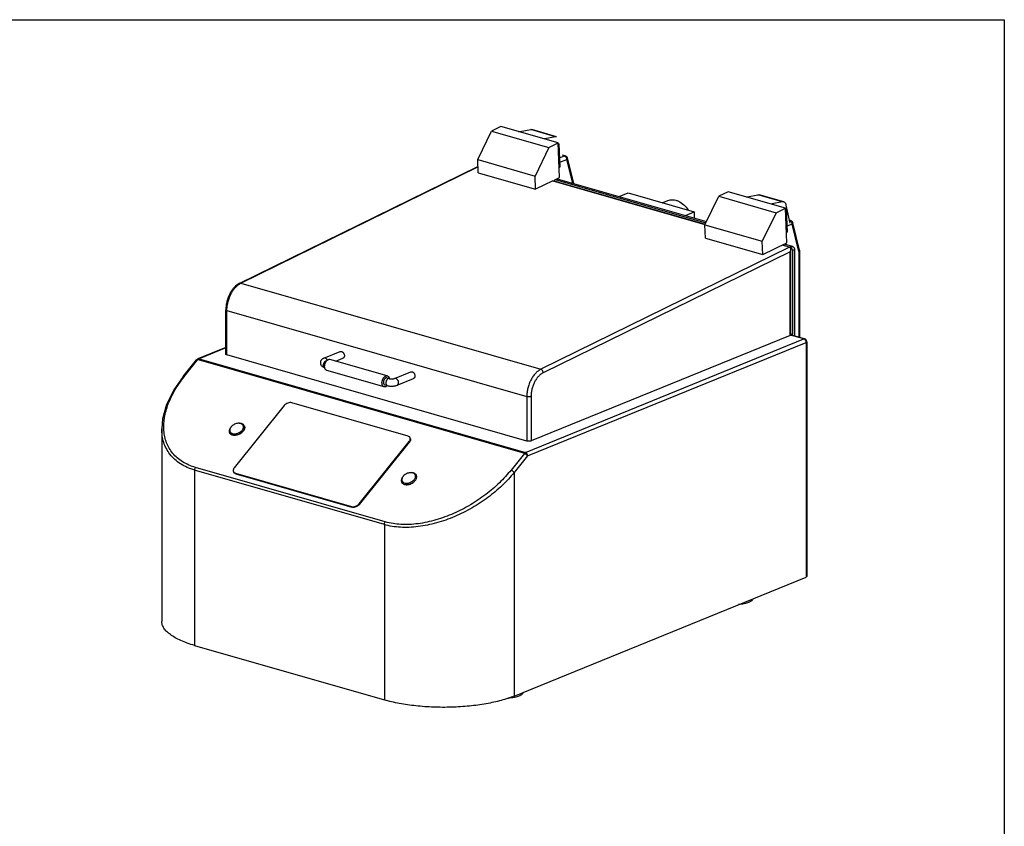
# Model space of a CAD drawing. Header units: inches. Extents: x 0 to 16, y 0 to 10.
# Tile 39 of 39: x 9.9 to 16, y 5 to 10. Entities that reach past the tile are written whole.
import ezdxf

# ---------------------------------------------------------------- set-up
doc = ezdxf.new("R2010")
doc.units = ezdxf.units.IN
doc.header["$LTSCALE"] = 0.935
doc.header["$MEASUREMENT"] = 0
doc.layers.get('0').update_dxf_attribs({"linetype": 'CONTINUOUS'})
doc.layers.add('02___PRT_ALL_AXES', color=7, linetype='CONTINUOUS')

msp = doc.modelspace()

# ---------------------------------------------------------------- linework, layer by layer
at = {"color": 7, "linetype": 'Continuous'}
for p, q in [((0, 10), (16, 10)), ((16, 10), (16, 0)), ((12.7341, 9.1331), (12.8206, 9.31)), ((12.8779, 9.338), (12.8206, 9.31)), ((12.8206, 9.31), (13.1763, 9.2079)), ((13.2336, 9.236), (12.8779, 9.338)), ((12.9979, 9.3065), (13.0627, 9.3188)), ((13.0627, 9.3188), (13.0707, 9.3185)), ((13.2159, 9.2749), (13.0627, 9.3188)), ((13.2239, 9.2746), (13.0707, 9.3185)), ((13.2159, 9.2749), (13.1511, 9.2625)), ((13.1511, 9.2625), (13.1512, 9.2596)), ((13.1763, 9.2079), (13.2336, 9.236)), ((13.2239, 9.2746), (13.2159, 9.2749)), ((13.242, 9.0216), (13.2336, 9.236)), ((13.2337, 9.2328), (13.2381, 9.2315)), ((13.2338, 9.2294), (13.2381, 9.2315)), ((13.2381, 9.2315), (13.2438, 9.0864)), ((13.1763, 9.2079), (13.0898, 9.031)), ((13.2773, 9.1561), (13.2597, 9.1612)), ((12.7373, 9.0507), (12.7341, 9.1331)), ((12.7341, 9.1331), (13.0898, 9.031)), ((13.2415, 9.1433), (13.2721, 9.1557)), ((13.2426, 9.1163), (13.2864, 9.1342)), ((13.2721, 9.1557), (13.2602, 9.1592)), ((13.2773, 9.1561), (13.2721, 9.1557)), ((13.3235, 8.9863), (13.2864, 9.1342)), ((13.3299, 8.9845), (13.2901, 9.1428)), ((11.2584, 8.3664), (12.7358, 9.0902)), ((11.2657, 8.3668), (12.7359, 9.0872)), ((12.7373, 9.0507), (13.093, 8.9486)), ((13.2395, 9.0843), (13.2438, 9.0864)), ((13.093, 8.9486), (13.0898, 9.031)), ((13.1999, 9.001), (13.093, 8.9486)), ((13.1999, 9.001), (14.1434, 8.7302)), ((13.2057, 9.0017), (14.1446, 8.7322)), ((13.2125, 9.0072), (13.242, 9.0216)), ((13.2125, 8.9997), (13.2125, 9.0072)), ((13.2156, 9.0087), (14.1489, 8.7409)), ((13.2267, 9.0141), (14.1526, 8.7484)), ((13.6122, 8.9035), (13.6672, 8.9259)), ((13.6672, 8.9259), (14.0776, 8.8081)), ((14.2868, 8.9337), (14.2295, 8.9056)), ((14.6424, 8.8316), (14.2868, 8.9337)), ((14.143, 8.7288), (14.2295, 8.9056)), ((14.2295, 8.9056), (14.5851, 8.8036)), ((14.4069, 8.9022), (14.4716, 8.9145)), ((14.4716, 8.9145), (14.4797, 8.9142)), ((14.6248, 8.8705), (14.4716, 8.9145)), ((14.6329, 8.8702), (14.4797, 8.9142)), ((14.6248, 8.8705), (14.5601, 8.8582)), ((14.5601, 8.8582), (14.5602, 8.8552)), ((14.6329, 8.8702), (14.6248, 8.8705)), ((14.0226, 8.7857), (14.0776, 8.8081)), ((14.0776, 8.8081), (14.0776, 8.7699)), ((14.5851, 8.8036), (14.4986, 8.6267)), ((14.5851, 8.8036), (14.6424, 8.8316)), ((14.6508, 8.6173), (14.6424, 8.8316)), ((14.6426, 8.8284), (14.6471, 8.8272)), ((14.6427, 8.825), (14.6471, 8.8272)), ((14.6471, 8.8272), (14.6527, 8.682)), ((14.6727, 8.7385), (14.6479, 8.8506)), ((14.6837, 8.7332), (14.6513, 8.7199)), ((14.6746, 8.7551), (14.6687, 8.7568)), ((14.6746, 8.7551), (14.6695, 8.7547)), ((14.7263, 8.5638), (14.6837, 8.7332)), ((14.7301, 8.5724), (14.6875, 8.7418)), ((14.1462, 8.6463), (14.143, 8.7288)), ((14.143, 8.7288), (14.4986, 8.6267)), ((14.6484, 8.6799), (14.6527, 8.682)), ((14.1462, 8.6463), (14.5019, 8.5443)), ((14.5019, 8.5443), (14.4986, 8.6267)), ((14.5019, 8.5443), (14.6508, 8.6173)), ((14.6356, 8.6098), (14.6851, 8.5956)), ((14.6688, 8.5892), (13.1255, 7.8331)), ((14.6711, 8.5618), (13.1404, 7.8118)), ((14.6688, 8.5892), (14.6214, 8.6028)), ((14.6245, 8.6044), (14.6727, 8.5905)), ((14.6711, 8.0433), (14.6711, 8.5618)), ((14.6851, 8.5956), (14.6727, 8.5905)), ((14.6754, 8.0474), (14.6754, 8.5778)), ((14.6993, 8.574), (14.6869, 8.569)), ((14.6869, 8.569), (14.6869, 8.0495)), ((14.6993, 8.574), (14.6993, 8.0395)), ((14.7263, 8.5638), (14.7263, 8.0317)), ((14.7307, 8.5679), (14.7307, 8.0305)), ((11.2657, 8.3668), (13.1255, 7.8331)), ((11.1726, 7.9263), (11.1726, 8.2022)), ((11.179, 7.9217), (11.179, 8.1975)), ((11.179, 8.1975), (13.0388, 7.6637)), ((13.0298, 7.3174), (14.7565, 8.0212)), ((13.0431, 7.2955), (14.7707, 7.9997)), ((14.6711, 8.0433), (13.065, 7.3887)), ((14.675, 8.0446), (14.6869, 8.0495)), ((14.7565, 8.0212), (14.675, 8.0446)), ((14.6869, 8.0495), (14.6754, 8.0528)), ((14.7616, 8.0216), (14.6801, 8.045)), ((14.7705, 8.003), (14.7707, 7.9997)), ((14.7707, 7.9997), (14.7707, 6.5452)), ((14.7751, 8.0038), (14.7751, 6.5492)), ((11.1726, 7.9685), (10.9991, 7.8977)), ((11.1726, 7.9659), (11.0063, 7.8981)), ((11.78, 7.9014), (11.8819, 7.9429)), ((10.9082, 7.7886), (10.9909, 7.8916)), ((10.9164, 7.7896), (10.9991, 7.8927)), ((11.0001, 7.8934), (10.9991, 7.8927)), ((11.0001, 7.8934), (13.0241, 7.3126)), ((11.0042, 7.897), (11.0063, 7.8981)), ((11.0063, 7.8981), (13.0298, 7.3174)), ((13.0388, 7.3879), (11.179, 7.9217)), ((11.7964, 7.8869), (11.7979, 7.8863)), ((12.1735, 7.7924), (11.8178, 7.8945)), ((11.8551, 7.8838), (11.8987, 7.9016)), ((12.1537, 7.7238), (11.7981, 7.8258)), ((12.2178, 7.7757), (12.3196, 7.8173)), ((12.1698, 7.7795), (12.1852, 7.7751)), ((12.2346, 7.7344), (12.3365, 7.7759)), ((12.1574, 7.7366), (12.1729, 7.7322)), ((13.0388, 7.6637), (13.0388, 7.3879)), ((13.065, 7.6645), (13.065, 7.3887)), ((11.5346, 7.6082), (11.2241, 7.2214)), ((12.302, 7.4184), (11.5818, 7.6251)), ((10.7748, 7.464), (10.7748, 6.2705)), ((11.999, 6.999), (12.3095, 7.3858)), ((12.0008, 6.9951), (12.3113, 7.3819)), ((12.3095, 7.3858), (12.3113, 7.3819)), ((13.0237, 7.3116), (12.941, 7.2086)), ((13.0431, 7.2955), (12.9604, 7.1924)), ((13.0237, 7.3116), (13.0241, 7.3126)), ((10.9789, 7.2077), (10.9789, 6.1208)), ((12.1553, 6.8701), (10.9789, 7.2077)), ((12.1611, 6.887), (10.9847, 7.2246)), ((11.2315, 7.1887), (11.2334, 7.1848)), ((11.2315, 7.1887), (11.9517, 6.982)), ((11.2334, 7.1848), (11.9536, 6.9781)), ((12.9604, 7.1924), (12.9604, 5.8073)), ((11.9517, 6.982), (11.9536, 6.9781)), ((11.999, 6.999), (12.0008, 6.9951)), ((12.1553, 6.8701), (12.1553, 5.7832)), ((12.9604, 5.8073), (14.7707, 6.5452)), ((10.9789, 6.1208), (12.1553, 5.7832))]:
    msp.add_line(p, q, dxfattribs=at)
for points in [[(10.999, 7.8977), (10.9939, 7.8946), (10.9909, 7.8916)], [(10.9082, 7.7886), (10.8499, 7.7051), (10.8052, 7.6144), (10.7804, 7.5268), (10.7748, 7.464)]]:
    msp.add_lwpolyline(points, dxfattribs=at)
for centre, radius, start, end in [((13.2721, 9.1383), 0.0186, 14.13275, 73.9871), ((14.6695, 8.7372), 0.0186, 14.13275, 73.9871), ((14.7121, 8.5679), 0.0186, 0.00032, 14.11043), ((11.3057, 8.2852), 0.0909, 116.15195, 119.95572), ((14.6786, 8.0357), 0.00966, 107.54414, 112.20417), ((14.7565, 8.0038), 0.0186, 0.01667, 73.9871), ((14.7459, 7.9993), 0.0249, 8.41822, 17.25571), ((10.994, 7.8748), 0.0186, 73.9717, 76.24182), ((11.7964, 7.8779), 0.00849, 81.69558, 88.9674), ((11.7965, 7.8781), 0.00822, 79.71983, 81.64783), ((11.5319, 7.2956), 0.7892, 141.24817, 141.66019), ((12.1483, 7.7684), 0.0382, 9.96887, 10.39804), ((12.1451, 7.7575), 0.0383, 317.65657, 318.16261), ((11.2406, 7.4464), 0.046, 141.23187, 145.89755), ((11.243, 7.4445), 0.0491, 139.01108, 141.23541), ((11.2457, 7.4421), 0.0527, 135.77651, 139.00069), ((11.2622, 7.4761), 0.0195, 13.68881, 35.53383), ((11.2616, 7.476), 0.0201, 10.92593, 13.73326), ((12.3076, 7.1402), 0.046, 141.23186, 145.89751), ((12.31, 7.1383), 0.049, 139.01106, 141.2354), ((12.3127, 7.1359), 0.0527, 135.77649, 139.00067), ((12.3292, 7.1699), 0.0195, 13.69035, 35.52956), ((12.3286, 7.1697), 0.0201, 10.92744, 13.73479)]:
    msp.add_arc(centre, radius, start, end, dxfattribs=at)
for centre, start_param, end_param in [((12.9837, 9.3106), -1.219424, -0.681448), ((13.1653, 9.2585), 2.460144, 2.995671), ((14.3926, 8.9062), -1.219424, -0.681448), ((14.5743, 8.8541), 2.460144, 2.995671)]:
    msp.add_ellipse(centre, major_axis=(0.0186, -0.0017), ratio=0.233559, start_param=start_param, end_param=end_param, dxfattribs=at)
for points, knots in [([(13.2721, 9.1557), (13.2726, 9.1556), (13.2745, 9.1549), (13.2763, 9.1538), (13.2775, 9.1529)], [0, 0, 0, 0, 0.237864, 1, 1, 1, 1]), ([(13.2775, 9.1529), (13.2784, 9.1522), (13.2818, 9.1489), (13.2842, 9.1446), (13.2853, 9.1412)], [0, 0, 0, 0, 0.239892, 1, 1, 1, 1]), ([(13.2853, 9.1412), (13.2855, 9.1406), (13.2861, 9.1383), (13.2864, 9.136), (13.2864, 9.1342)], [0, 0, 0, 0, 0.255846, 1, 1, 1, 1]), ([(13.2864, 9.1342), (13.2871, 9.1348), (13.2884, 9.1362), (13.2897, 9.1384), (13.2904, 9.1406), (13.2903, 9.1421), (13.2901, 9.1428)], [0, 0, 0, 0, 0.294529, 0.556089, 0.787164, 1, 1, 1, 1]), ([(13.1999, 9.001), (13.2008, 9.0014), (13.2028, 9.0021), (13.2048, 9.0019), (13.2057, 9.0017)], [0, 0, 0, 0, 0.522589, 1, 1, 1, 1]), ([(14.6479, 8.8506), (14.6474, 8.853), (14.646, 8.8576), (14.6426, 8.8635), (14.6383, 8.8679), (14.6347, 8.8697), (14.6329, 8.8702)], [0, 0, 0, 0, 0.288581, 0.548007, 0.781596, 1, 1, 1, 1]), ([(14.6695, 8.7547), (14.67, 8.7546), (14.6719, 8.7539), (14.6737, 8.7528), (14.6749, 8.7519)], [0, 0, 0, 0, 0.237864, 1, 1, 1, 1]), ([(14.6749, 8.7519), (14.6758, 8.7512), (14.6792, 8.7479), (14.6816, 8.7436), (14.6826, 8.7402)], [0, 0, 0, 0, 0.239892, 1, 1, 1, 1]), ([(14.6826, 8.7402), (14.6828, 8.7396), (14.6834, 8.7373), (14.6837, 8.7349), (14.6837, 8.7332)], [0, 0, 0, 0, 0.255846, 1, 1, 1, 1]), ([(14.6837, 8.7332), (14.6845, 8.7338), (14.6857, 8.7351), (14.6871, 8.7373), (14.6878, 8.7396), (14.6877, 8.7411), (14.6875, 8.7418)], [0, 0, 0, 0, 0.294529, 0.556089, 0.787164, 1, 1, 1, 1]), ([(14.6688, 8.5892), (14.6699, 8.5889), (14.672, 8.5878), (14.6741, 8.5849), (14.6752, 8.5815), (14.6754, 8.579), (14.6754, 8.5778)], [0, 0, 0, 0, 0.243549, 0.484413, 0.73554, 1, 1, 1, 1]), ([(14.6754, 8.5778), (14.6754, 8.5751), (14.6744, 8.5695), (14.6724, 8.5644), (14.6711, 8.5618)], [0, 0, 0, 0, 0.484684, 1, 1, 1, 1]), ([(14.6781, 8.5876), (14.6777, 8.588), (14.676, 8.5892), (14.6742, 8.5901), (14.6727, 8.5905)], [0, 0, 0, 0, 0.263033, 1, 1, 1, 1]), ([(14.6828, 8.5825), (14.6824, 8.583), (14.6811, 8.5849), (14.6795, 8.5866), (14.6781, 8.5876)], [0, 0, 0, 0, 0.257617, 1, 1, 1, 1]), ([(14.6869, 8.569), (14.6869, 8.5702), (14.6865, 8.5749), (14.6847, 8.5795), (14.6828, 8.5825)], [0, 0, 0, 0, 0.244301, 1, 1, 1, 1]), ([(14.6851, 8.5956), (14.6892, 8.5944), (14.6937, 8.5903), (14.697, 8.5845), (14.6987, 8.58), (14.6993, 8.5764), (14.6993, 8.574)], [0, 0, 0, 0, 0.472855, 0.605785, 0.739782, 1, 1, 1, 1]), ([(14.7296, 8.568), (14.7294, 8.5676), (14.7285, 8.566), (14.7273, 8.5647), (14.7263, 8.5638)], [0, 0, 0, 0, 0.229066, 1, 1, 1, 1]), ([(14.7263, 8.5638), (14.727, 8.564), (14.7281, 8.5646), (14.7295, 8.5656), (14.7304, 8.5666), (14.7307, 8.5675), (14.7307, 8.5679)], [0, 0, 0, 0, 0.329131, 0.600902, 0.818172, 1, 1, 1, 1]), ([(14.7301, 8.5724), (14.7303, 8.5717), (14.7304, 8.5701), (14.7299, 8.5687), (14.7296, 8.568)], [0, 0, 0, 0, 0.478351, 1, 1, 1, 1]), ([(11.2584, 8.3664), (11.2456, 8.3601), (11.2278, 8.3457), (11.2089, 8.3218), (11.1963, 8.3006), (11.186, 8.2773), (11.1784, 8.2527), (11.1737, 8.2275), (11.1726, 8.2105), (11.1726, 8.2022)], [0, 0, 0, 0, 0.222006, 0.343881, 0.471774, 0.603793, 0.737519, 0.870476, 1, 1, 1, 1]), ([(11.2584, 8.3664), (11.2595, 8.3669), (11.262, 8.3675), (11.2644, 8.3672), (11.2657, 8.3668)], [0, 0, 0, 0, 0.482821, 1, 1, 1, 1]), ([(11.179, 8.1975), (11.179, 8.2058), (11.1801, 8.2227), (11.1846, 8.2479), (11.1919, 8.2727), (11.2017, 8.2963), (11.2138, 8.3179), (11.2278, 8.3368), (11.2431, 8.3524), (11.2545, 8.3607), (11.2603, 8.364)], [0, 0, 0, 0, 0.129558, 0.263119, 0.397878, 0.531064, 0.659952, 0.782156, 0.895831, 1, 1, 1, 1]), ([(11.1726, 8.2022), (11.1726, 8.2019), (11.1727, 8.2015), (11.173, 8.2008), (11.1736, 8.2002), (11.1746, 8.1993), (11.1764, 8.1983), (11.1781, 8.1977), (11.179, 8.1975)], [0, 0, 0, 0, 0.080537, 0.167827, 0.266945, 0.381015, 0.658916, 1, 1, 1, 1]), ([(14.6754, 8.0474), (14.6754, 8.047), (14.6752, 8.0462), (14.6742, 8.0451), (14.6728, 8.0441), (14.6717, 8.0436), (14.6711, 8.0433)], [0, 0, 0, 0, 0.181833, 0.399185, 0.670973, 1, 1, 1, 1]), ([(14.6757, 8.0449), (14.6764, 8.0451), (14.6779, 8.0454), (14.6794, 8.0452), (14.6801, 8.045)], [0, 0, 0, 0, 0.513778, 1, 1, 1, 1]), ([(14.7616, 8.0216), (14.7608, 8.0218), (14.7591, 8.022), (14.7573, 8.0215), (14.7565, 8.0212)], [0, 0, 0, 0, 0.482285, 1, 1, 1, 1]), ([(14.7565, 8.0212), (14.757, 8.0211), (14.7589, 8.0204), (14.7606, 8.0194), (14.7618, 8.0184)], [0, 0, 0, 0, 0.238008, 1, 1, 1, 1]), ([(14.7618, 8.0184), (14.7627, 8.0177), (14.7662, 8.0145), (14.7686, 8.0102), (14.7696, 8.0067)], [0, 0, 0, 0, 0.23972, 1, 1, 1, 1]), ([(14.7707, 7.9997), (14.7714, 7.9999), (14.7725, 8.0005), (14.7739, 8.0015), (14.7748, 8.0025), (14.7751, 8.0034), (14.7751, 8.0038)], [0, 0, 0, 0, 0.329075, 0.60085, 0.818155, 1, 1, 1, 1]), ([(11.8819, 7.9429), (11.8825, 7.9432), (11.8839, 7.9436), (11.886, 7.9438), (11.8882, 7.9437), (11.8896, 7.9434), (11.8903, 7.9432)], [0, 0, 0, 0, 0.241439, 0.486577, 0.738768, 1, 1, 1, 1]), ([(11.8903, 7.9432), (11.8914, 7.9429), (11.8935, 7.942), (11.8965, 7.9401), (11.8993, 7.9377), (11.9017, 7.9347), (11.9038, 7.9314), (11.9061, 7.9265), (11.907, 7.9226), (11.9073, 7.9199)], [0, 0, 0, 0, 0.10908, 0.224926, 0.347036, 0.47441, 0.605428, 0.73817, 1, 1, 1, 1]), ([(10.9909, 7.8916), (10.9913, 7.892), (10.9922, 7.8927), (10.994, 7.8933), (10.9961, 7.8933), (10.9976, 7.893), (10.9984, 7.8928)], [0, 0, 0, 0, 0.199379, 0.42409, 0.689871, 1, 1, 1, 1]), ([(11.0001, 7.8934), (10.9999, 7.894), (10.9996, 7.8951), (10.9992, 7.8963), (10.999, 7.897), (10.999, 7.8974), (10.9989, 7.8976), (10.999, 7.8977), (10.999, 7.8977)], [0, 0, 0, 0, 0.421517, 0.733169, 0.844554, 0.925413, 0.975979, 1, 1, 1, 1]), ([(11.0063, 7.8981), (11.0051, 7.8984), (11.0026, 7.8987), (11.0002, 7.8982), (10.9991, 7.8977)], [0, 0, 0, 0, 0.512825, 1, 1, 1, 1]), ([(11.0001, 7.8934), (11.0004, 7.8938), (11.0016, 7.8951), (11.003, 7.8963), (11.0042, 7.897)], [0, 0, 0, 0, 0.263683, 1, 1, 1, 1]), ([(11.179, 7.9217), (11.1781, 7.9219), (11.1764, 7.9225), (11.1746, 7.9234), (11.1736, 7.9243), (11.173, 7.925), (11.1727, 7.9256), (11.1726, 7.9261), (11.1726, 7.9263)], [0, 0, 0, 0, 0.34119, 0.619092, 0.733129, 0.832204, 0.919459, 1, 1, 1, 1]), ([(11.78, 7.9014), (11.7786, 7.9008), (11.7759, 7.8996), (11.772, 7.8973), (11.7683, 7.8945), (11.765, 7.8912), (11.7622, 7.8874), (11.76, 7.883), (11.7586, 7.8783), (11.7583, 7.875), (11.7583, 7.8733)], [0, 0, 0, 0, 0.120174, 0.239383, 0.360016, 0.483215, 0.609384, 0.738137, 0.868637, 1, 1, 1, 1]), ([(11.7782, 7.8587), (11.7782, 7.8604), (11.7785, 7.8638), (11.7796, 7.8687), (11.7814, 7.8735), (11.7838, 7.8778), (11.7866, 7.8814), (11.7893, 7.8838), (11.7916, 7.8851), (11.7933, 7.8859), (11.7949, 7.8863), (11.796, 7.8864), (11.7966, 7.8863)], [0, 0, 0, 0, 0.138456, 0.281297, 0.423709, 0.560956, 0.688905, 0.804689, 0.857764, 0.907723, 0.954935, 1, 1, 1, 1]), ([(11.7884, 7.9017), (11.7877, 7.9019), (11.7863, 7.9022), (11.7841, 7.9023), (11.782, 7.902), (11.7807, 7.9016), (11.78, 7.9014)], [0, 0, 0, 0, 0.261285, 0.51344, 0.75855, 1, 1, 1, 1]), ([(11.785, 7.8508), (11.785, 7.8524), (11.7851, 7.8557), (11.7858, 7.8606), (11.7869, 7.8655), (11.7885, 7.8702), (11.7904, 7.8748), (11.7927, 7.8791), (11.7952, 7.8831), (11.7972, 7.8854), (11.7982, 7.8865)], [0, 0, 0, 0, 0.124125, 0.251669, 0.381048, 0.510662, 0.638865, 0.764084, 0.884874, 1, 1, 1, 1]), ([(11.8018, 7.89), (11.801, 7.8914), (11.7993, 7.8941), (11.796, 7.8975), (11.7924, 7.9001), (11.7898, 7.9013), (11.7884, 7.9017)], [0, 0, 0, 0, 0.269715, 0.528853, 0.772959, 1, 1, 1, 1]), ([(11.7982, 7.8865), (11.7989, 7.8874), (11.8004, 7.8889), (11.8029, 7.8909), (11.8054, 7.8925), (11.8079, 7.8938), (11.8104, 7.8946), (11.8126, 7.895), (11.8142, 7.895), (11.8154, 7.895), (11.8166, 7.8948), (11.8174, 7.8946), (11.8178, 7.8945)], [0, 0, 0, 0, 0.149009, 0.290481, 0.424231, 0.550454, 0.669782, 0.783323, 0.838452, 0.892766, 0.946524, 1, 1, 1, 1]), ([(11.9017, 7.9033), (11.9013, 7.903), (11.9003, 7.9023), (11.8993, 7.9018), (11.8987, 7.9016)], [0, 0, 0, 0, 0.502636, 1, 1, 1, 1]), ([(11.9073, 7.9149), (11.9072, 7.9137), (11.9068, 7.9114), (11.9056, 7.9082), (11.904, 7.9055), (11.9025, 7.904), (11.9017, 7.9033)], [0, 0, 0, 0, 0.27202, 0.528698, 0.770481, 1, 1, 1, 1]), ([(11.9073, 7.9199), (11.9073, 7.9195), (11.9075, 7.9178), (11.9074, 7.9161), (11.9073, 7.9149)], [0, 0, 0, 0, 0.255229, 1, 1, 1, 1]), ([(11.7583, 7.8733), (11.7583, 7.8724), (11.7584, 7.8705), (11.759, 7.8667), (11.7605, 7.8622), (11.7629, 7.8581), (11.7653, 7.8553), (11.7677, 7.8527), (11.7712, 7.8499), (11.7757, 7.8472), (11.7805, 7.845), (11.7839, 7.8439), (11.7856, 7.8433)], [0, 0, 0, 0, 0.065929, 0.13171, 0.262083, 0.390119, 0.452973, 0.514955, 0.636454, 0.756117, 0.876627, 1, 1, 1, 1]), ([(11.7856, 7.8434), (11.7851, 7.8436), (11.784, 7.8442), (11.7825, 7.8454), (11.7812, 7.847), (11.7801, 7.8489), (11.7793, 7.8511), (11.7787, 7.8534), (11.7783, 7.856), (11.7782, 7.8578), (11.7782, 7.8587)], [0, 0, 0, 0, 0.101087, 0.206399, 0.318167, 0.437848, 0.566102, 0.702997, 0.84807, 1, 1, 1, 1]), ([(11.7857, 7.8429), (11.7854, 7.8442), (11.7851, 7.8468), (11.785, 7.8495), (11.785, 7.8508)], [0, 0, 0, 0, 0.4893, 1, 1, 1, 1]), ([(11.7981, 7.8258), (11.7973, 7.8261), (11.7958, 7.8266), (11.7937, 7.8279), (11.7918, 7.8296), (11.7901, 7.8317), (11.7886, 7.8341), (11.7874, 7.8368), (11.7864, 7.8397), (11.7859, 7.8418), (11.7857, 7.8429)], [0, 0, 0, 0, 0.107193, 0.216596, 0.330189, 0.449553, 0.575797, 0.709552, 0.851017, 1, 1, 1, 1]), ([(12.3196, 7.8173), (12.3203, 7.8175), (12.3216, 7.8179), (12.3237, 7.8182), (12.3259, 7.8181), (12.3273, 7.8178), (12.3281, 7.8176)], [0, 0, 0, 0, 0.241439, 0.486577, 0.738768, 1, 1, 1, 1]), ([(12.3281, 7.8176), (12.3291, 7.8173), (12.3312, 7.8164), (12.3342, 7.8145), (12.337, 7.8121), (12.3395, 7.8091), (12.3416, 7.8057), (12.3438, 7.8009), (12.3448, 7.7969), (12.345, 7.7943)], [0, 0, 0, 0, 0.10908, 0.224926, 0.347036, 0.47441, 0.605428, 0.73817, 1, 1, 1, 1]), ([(13.1255, 7.8331), (13.1194, 7.8301), (13.1074, 7.8224), (13.0911, 7.8071), (13.0763, 7.7881), (13.0633, 7.7661), (13.0527, 7.7419), (13.0449, 7.7162), (13.04, 7.69), (13.0388, 7.6724), (13.0388, 7.6637)], [0, 0, 0, 0, 0.102071, 0.214277, 0.335749, 0.464677, 0.598538, 0.734404, 0.869239, 1, 1, 1, 1]), ([(13.1404, 7.8118), (13.1403, 7.8142), (13.1393, 7.8189), (13.1361, 7.8253), (13.1314, 7.8303), (13.1275, 7.8325), (13.1255, 7.8331)], [0, 0, 0, 0, 0.255762, 0.520356, 0.773619, 1, 1, 1, 1]), ([(10.9847, 7.2246), (10.9565, 7.2327), (10.9163, 7.2496), (10.8709, 7.2826), (10.8429, 7.3108), (10.8205, 7.3425), (10.8037, 7.3771), (10.7926, 7.4141), (10.7849, 7.4665), (10.7883, 7.5215), (10.8007, 7.5764), (10.8199, 7.6339), (10.8552, 7.7056), (10.8922, 7.759), (10.9129, 7.7852)], [0, 0, 0, 0, 0.128198, 0.187889, 0.245376, 0.301489, 0.357095, 0.413017, 0.469962, 0.588722, 0.651401, 0.716427, 0.853565, 1, 1, 1, 1]), ([(10.9082, 7.7886), (10.9086, 7.789), (10.9096, 7.7898), (10.9116, 7.7903), (10.9139, 7.7902), (10.9156, 7.7899), (10.9164, 7.7896)], [0, 0, 0, 0, 0.195626, 0.419876, 0.687807, 1, 1, 1, 1]), ([(12.1406, 7.7487), (12.1406, 7.7502), (12.1408, 7.7531), (12.1413, 7.7574), (12.1422, 7.7618), (12.1434, 7.7661), (12.145, 7.7703), (12.1468, 7.7743), (12.1489, 7.778), (12.1512, 7.7815), (12.1538, 7.7845), (12.1565, 7.7872), (12.1593, 7.7894), (12.1621, 7.7911), (12.165, 7.7923), (12.1675, 7.7928), (12.1694, 7.7929), (12.1708, 7.7929), (12.1721, 7.7927), (12.173, 7.7925), (12.1735, 7.7924)], [0, 0, 0, 0, 0.070154, 0.142126, 0.21519, 0.288646, 0.36175, 0.433775, 0.504034, 0.571902, 0.636842, 0.698443, 0.756453, 0.810819, 0.86173, 0.909656, 0.932755, 0.955419, 0.977786, 1, 1, 1, 1]), ([(12.1698, 7.7795), (12.1692, 7.7797), (12.1681, 7.7799), (12.1663, 7.7798), (12.1645, 7.7794), (12.1627, 7.7787), (12.1609, 7.7776), (12.1591, 7.7763), (12.1575, 7.7746), (12.1559, 7.7727), (12.1544, 7.7705), (12.1531, 7.7682), (12.152, 7.7657), (12.151, 7.7631), (12.1502, 7.7604), (12.1497, 7.7577), (12.1493, 7.7549), (12.1493, 7.7531), (12.1493, 7.7522)], [0, 0, 0, 0, 0.044526, 0.090241, 0.138173, 0.189092, 0.243466, 0.301484, 0.363094, 0.428042, 0.495917, 0.566184, 0.638217, 0.711328, 0.78479, 0.857859, 0.929846, 1, 1, 1, 1]), ([(12.1852, 7.7751), (12.1846, 7.7753), (12.1835, 7.7755), (12.1817, 7.7754), (12.1799, 7.775), (12.1774, 7.774), (12.175, 7.7723), (12.1729, 7.7702), (12.1707, 7.7676), (12.1684, 7.7638), (12.1663, 7.7587), (12.165, 7.7533), (12.1647, 7.7496), (12.1647, 7.7478)], [0, 0, 0, 0, 0.044556, 0.090303, 0.138268, 0.189222, 0.301453, 0.363105, 0.428098, 0.566208, 0.711347, 0.857878, 1, 1, 1, 1]), ([(12.1735, 7.7924), (12.1742, 7.7922), (12.1757, 7.7916), (12.1778, 7.7903), (12.1797, 7.7886), (12.1814, 7.7866), (12.1829, 7.7842), (12.1842, 7.7815), (12.1852, 7.7785), (12.1857, 7.7764), (12.1859, 7.7753)], [0, 0, 0, 0, 0.107171, 0.216557, 0.330137, 0.449498, 0.575746, 0.709514, 0.850996, 1, 1, 1, 1]), ([(12.1852, 7.7751), (12.1857, 7.775), (12.1868, 7.7747), (12.1894, 7.7741), (12.1931, 7.7736), (12.1978, 7.7733), (12.2027, 7.7733), (12.2074, 7.7736), (12.2112, 7.7741), (12.2138, 7.7746), (12.2154, 7.775), (12.2167, 7.7754), (12.2175, 7.7756), (12.2178, 7.7757)], [0, 0, 0, 0, 0.049268, 0.106679, 0.238928, 0.385189, 0.53626, 0.683617, 0.818213, 0.87739, 0.928924, 0.970654, 1, 1, 1, 1]), ([(12.2262, 7.7761), (12.2255, 7.7763), (12.224, 7.7766), (12.2218, 7.7767), (12.2197, 7.7764), (12.2184, 7.776), (12.2178, 7.7757)], [0, 0, 0, 0, 0.261285, 0.51344, 0.75855, 1, 1, 1, 1]), ([(12.2433, 7.7502), (12.2433, 7.7516), (12.2431, 7.7544), (12.2421, 7.7586), (12.2405, 7.7627), (12.2384, 7.7665), (12.2358, 7.7698), (12.2329, 7.7726), (12.2297, 7.7748), (12.2273, 7.7757), (12.2262, 7.7761)], [0, 0, 0, 0, 0.127285, 0.25841, 0.391029, 0.522738, 0.651176, 0.774325, 0.890799, 1, 1, 1, 1]), ([(12.3395, 7.7777), (12.339, 7.7773), (12.3381, 7.7767), (12.337, 7.7761), (12.3365, 7.7759)], [0, 0, 0, 0, 0.502636, 1, 1, 1, 1]), ([(12.345, 7.7893), (12.3449, 7.7881), (12.3445, 7.7858), (12.3434, 7.7826), (12.3417, 7.7798), (12.3402, 7.7783), (12.3395, 7.7777)], [0, 0, 0, 0, 0.27202, 0.528698, 0.770481, 1, 1, 1, 1]), ([(12.345, 7.7943), (12.3451, 7.7939), (12.3452, 7.7922), (12.3452, 7.7905), (12.345, 7.7893)], [0, 0, 0, 0, 0.255229, 1, 1, 1, 1]), ([(13.1404, 7.8118), (13.1351, 7.8093), (13.1246, 7.8025), (13.1105, 7.7892), (13.0976, 7.7727), (13.0863, 7.7536), (13.0771, 7.7325), (13.0702, 7.7102), (13.066, 7.6874), (13.065, 7.672), (13.065, 7.6645)], [0, 0, 0, 0, 0.102068, 0.214274, 0.335748, 0.464677, 0.598539, 0.734406, 0.869242, 1, 1, 1, 1]), ([(12.1537, 7.7238), (12.1533, 7.7239), (12.1523, 7.7242), (12.1509, 7.7249), (12.1496, 7.7258), (12.1479, 7.7271), (12.146, 7.7292), (12.1441, 7.7323), (12.1425, 7.7358), (12.1414, 7.7398), (12.1408, 7.7442), (12.1406, 7.7472), (12.1406, 7.7487)], [0, 0, 0, 0, 0.05047, 0.101371, 0.153116, 0.206082, 0.316802, 0.435614, 0.563518, 0.700655, 0.846524, 1, 1, 1, 1]), ([(12.1493, 7.7522), (12.1493, 7.7513), (12.1493, 7.7494), (12.1498, 7.7467), (12.1504, 7.7442), (12.1514, 7.742), (12.1526, 7.7401), (12.1538, 7.7387), (12.1548, 7.7379), (12.1557, 7.7374), (12.1565, 7.7369), (12.1571, 7.7367), (12.1574, 7.7366)], [0, 0, 0, 0, 0.153466, 0.299356, 0.436486, 0.564391, 0.683202, 0.793918, 0.846884, 0.898628, 0.94953, 1, 1, 1, 1]), ([(12.1734, 7.7317), (12.1726, 7.7309), (12.1711, 7.7294), (12.1687, 7.7274), (12.1662, 7.7257), (12.1636, 7.7245), (12.1611, 7.7236), (12.159, 7.7233), (12.1573, 7.7232), (12.1561, 7.7233), (12.1549, 7.7235), (12.1541, 7.7237), (12.1537, 7.7238)], [0, 0, 0, 0, 0.149027, 0.290515, 0.424276, 0.550502, 0.669827, 0.783358, 0.83848, 0.892785, 0.946534, 1, 1, 1, 1]), ([(12.1647, 7.7478), (12.1647, 7.7469), (12.1648, 7.745), (12.1652, 7.7423), (12.1659, 7.7398), (12.1668, 7.7375), (12.168, 7.7356), (12.1694, 7.7341), (12.171, 7.7329), (12.1722, 7.7324), (12.1729, 7.7322)], [0, 0, 0, 0, 0.153444, 0.299458, 0.436642, 0.564561, 0.68342, 0.794173, 0.898765, 1, 1, 1, 1]), ([(12.1729, 7.7322), (12.1753, 7.7315), (12.1803, 7.7304), (12.1881, 7.7292), (12.1962, 7.7287), (12.2044, 7.7286), (12.2125, 7.7292), (12.2203, 7.7303), (12.2277, 7.7319), (12.2324, 7.7335), (12.2346, 7.7344)], [0, 0, 0, 0, 0.119996, 0.246064, 0.376315, 0.508221, 0.638702, 0.764892, 0.885556, 1, 1, 1, 1]), ([(12.2346, 7.7344), (12.2353, 7.7347), (12.2365, 7.7353), (12.2383, 7.7367), (12.2398, 7.7383), (12.241, 7.7403), (12.242, 7.7425), (12.243, 7.7458), (12.2433, 7.7484), (12.2433, 7.7502)], [0, 0, 0, 0, 0.111373, 0.224499, 0.340939, 0.461915, 0.588186, 0.720136, 1, 1, 1, 1]), ([(13.065, 7.6645), (13.0642, 7.6642), (13.0623, 7.6636), (13.0581, 7.6626), (13.0523, 7.6621), (13.0454, 7.6624), (13.0409, 7.6631), (13.0388, 7.6637)], [0, 0, 0, 0, 0.10326, 0.221172, 0.484681, 0.756369, 1, 1, 1, 1]), ([(11.5818, 7.6251), (11.578, 7.6262), (11.5693, 7.6268), (11.5563, 7.6239), (11.5442, 7.6177), (11.5373, 7.6116), (11.5346, 7.6082)], [0, 0, 0, 0, 0.228798, 0.485207, 0.749769, 1, 1, 1, 1]), ([(10.9789, 7.2077), (10.9629, 7.2123), (10.9324, 7.2232), (10.8906, 7.2455), (10.8547, 7.2729), (10.8251, 7.3048), (10.8023, 7.3405), (10.7862, 7.3795), (10.7767, 7.421), (10.7748, 7.4496), (10.7748, 7.464)], [0, 0, 0, 0, 0.140811, 0.27394, 0.400381, 0.521905, 0.640572, 0.758546, 0.877807, 1, 1, 1, 1]), ([(11.2022, 7.4726), (11.2001, 7.47), (11.1966, 7.4647), (11.1933, 7.4561), (11.1926, 7.4476), (11.194, 7.4424), (11.1951, 7.44)], [0, 0, 0, 0, 0.285015, 0.54416, 0.779225, 1, 1, 1, 1]), ([(11.1951, 7.44), (11.1957, 7.4386), (11.1974, 7.436), (11.2018, 7.4312), (11.2095, 7.4267), (11.2208, 7.4243), (11.2334, 7.4246), (11.2465, 7.4276), (11.2593, 7.4331), (11.2706, 7.4406), (11.2771, 7.4469), (11.2798, 7.4503)], [0, 0, 0, 0, 0.047088, 0.095341, 0.198653, 0.314985, 0.444279, 0.583104, 0.726001, 0.86698, 1, 1, 1, 1]), ([(11.1982, 7.464), (11.1979, 7.463), (11.1968, 7.4595), (11.1964, 7.4556), (11.1967, 7.4529)], [0, 0, 0, 0, 0.264408, 1, 1, 1, 1]), ([(11.1967, 7.4529), (11.1968, 7.4512), (11.1976, 7.4477), (11.1992, 7.4447), (11.2002, 7.4433)], [0, 0, 0, 0, 0.502993, 1, 1, 1, 1]), ([(11.2025, 7.4722), (11.202, 7.4716), (11.2004, 7.4689), (11.199, 7.4661), (11.1982, 7.464)], [0, 0, 0, 0, 0.259829, 1, 1, 1, 1]), ([(11.2487, 7.498), (11.245, 7.4977), (11.2374, 7.4963), (11.223, 7.491), (11.2133, 7.4843), (11.208, 7.4789)], [0, 0, 0, 0, 0.245625, 0.500924, 1, 1, 1, 1]), ([(11.2085, 7.4363), (11.2132, 7.4339), (11.2216, 7.4322), (11.233, 7.4329), (11.2454, 7.4356), (11.2599, 7.4423), (11.2697, 7.4507), (11.2736, 7.4555)], [0, 0, 0, 0, 0.21886, 0.343213, 0.474494, 0.743965, 1, 1, 1, 1]), ([(11.2578, 7.4978), (11.2571, 7.4979), (11.2541, 7.4982), (11.251, 7.4981), (11.2487, 7.498)], [0, 0, 0, 0, 0.242695, 1, 1, 1, 1]), ([(11.2869, 7.4829), (11.2856, 7.4855), (11.2819, 7.4905), (11.2735, 7.4956), (11.2632, 7.4983), (11.2556, 7.4985), (11.2517, 7.4982)], [0, 0, 0, 0, 0.215939, 0.449382, 0.710404, 1, 1, 1, 1]), ([(11.2781, 7.4875), (11.277, 7.4889), (11.2745, 7.4916), (11.2698, 7.4946), (11.2641, 7.4968), (11.26, 7.4976), (11.2578, 7.4978)], [0, 0, 0, 0, 0.225873, 0.465102, 0.722548, 1, 1, 1, 1]), ([(11.2736, 7.4555), (11.2751, 7.4574), (11.2778, 7.4613), (11.2806, 7.4676), (11.2819, 7.4738), (11.2817, 7.4779), (11.2813, 7.4798)], [0, 0, 0, 0, 0.279756, 0.53919, 0.777747, 1, 1, 1, 1]), ([(11.2798, 7.4503), (11.2818, 7.4529), (11.2854, 7.4582), (11.2886, 7.4668), (11.2893, 7.4753), (11.2879, 7.4805), (11.2869, 7.4829)], [0, 0, 0, 0, 0.285015, 0.54416, 0.779225, 1, 1, 1, 1]), ([(11.2002, 7.4433), (11.2013, 7.4418), (11.2038, 7.4392), (11.2068, 7.4372), (11.2085, 7.4363)], [0, 0, 0, 0, 0.485642, 1, 1, 1, 1]), ([(12.3145, 7.4087), (12.314, 7.4099), (12.3126, 7.4121), (12.3087, 7.4159), (12.3048, 7.4177), (12.302, 7.4184)], [0, 0, 0, 0, 0.233254, 0.474339, 1, 1, 1, 1]), ([(12.3095, 7.3858), (12.3109, 7.3876), (12.3134, 7.3914), (12.3157, 7.3974), (12.3162, 7.4034), (12.3153, 7.4071), (12.3145, 7.4087)], [0, 0, 0, 0, 0.285124, 0.544137, 0.779201, 1, 1, 1, 1]), ([(12.3163, 7.4048), (12.3171, 7.4032), (12.318, 7.3995), (12.3176, 7.3935), (12.3153, 7.3875), (12.3128, 7.3837), (12.3113, 7.3819)], [0, 0, 0, 0, 0.220799, 0.455863, 0.714876, 1, 1, 1, 1]), ([(13.065, 7.3887), (13.0642, 7.3883), (13.0623, 7.3877), (13.0581, 7.3868), (13.0523, 7.3863), (13.0454, 7.3865), (13.0409, 7.3873), (13.0388, 7.3879)], [0, 0, 0, 0, 0.10326, 0.221172, 0.484681, 0.756369, 1, 1, 1, 1]), ([(13.0237, 7.3116), (13.0257, 7.3111), (13.0297, 7.3092), (13.0351, 7.3054), (13.0398, 7.3008), (13.0422, 7.2973), (13.0431, 7.2955)], [0, 0, 0, 0, 0.238977, 0.506261, 0.770193, 1, 1, 1, 1]), ([(13.0298, 7.3174), (13.0293, 7.3172), (13.0271, 7.316), (13.0253, 7.3141), (13.0241, 7.3126)], [0, 0, 0, 0, 0.224525, 1, 1, 1, 1]), ([(13.0241, 7.3126), (13.0251, 7.3129), (13.0292, 7.3138), (13.0336, 7.3137), (13.0366, 7.3129)], [0, 0, 0, 0, 0.252949, 1, 1, 1, 1]), ([(13.0366, 7.3129), (13.0361, 7.3135), (13.0341, 7.3153), (13.0317, 7.3168), (13.0298, 7.3174)], [0, 0, 0, 0, 0.26782, 1, 1, 1, 1]), ([(13.0431, 7.2955), (13.0431, 7.2971), (13.0429, 7.3003), (13.0417, 7.305), (13.0396, 7.3093), (13.0377, 7.3118), (13.0366, 7.3129)], [0, 0, 0, 0, 0.249285, 0.504064, 0.756677, 1, 1, 1, 1]), ([(10.9789, 7.2077), (10.9789, 7.2108), (10.98, 7.2168), (10.9828, 7.2223), (10.9847, 7.2246)], [0, 0, 0, 0, 0.506779, 1, 1, 1, 1]), ([(11.2241, 7.2214), (11.2226, 7.2196), (11.2201, 7.2158), (11.2179, 7.2097), (11.2174, 7.2038), (11.2183, 7.2001), (11.2191, 7.1984)], [0, 0, 0, 0, 0.285124, 0.544137, 0.779201, 1, 1, 1, 1]), ([(12.941, 7.2086), (12.9187, 7.1808), (12.8692, 7.1269), (12.7844, 7.0544), (12.6892, 6.9903), (12.5858, 6.9369), (12.4771, 6.897), (12.3842, 6.8769), (12.3111, 6.8703), (12.2427, 6.8705), (12.1925, 6.878), (12.1611, 6.887)], [0, 0, 0, 0, 0.120874, 0.247092, 0.377167, 0.509176, 0.640622, 0.768405, 0.8299, 0.889227, 1, 1, 1, 1]), ([(12.9604, 7.1924), (12.9595, 7.1942), (12.9571, 7.1978), (12.9524, 7.2024), (12.947, 7.2062), (12.943, 7.208), (12.941, 7.2086)], [0, 0, 0, 0, 0.229631, 0.493735, 0.761218, 1, 1, 1, 1]), ([(11.2191, 7.1984), (11.2196, 7.1973), (11.221, 7.1951), (11.2249, 7.1913), (11.2288, 7.1895), (11.2315, 7.1887)], [0, 0, 0, 0, 0.233254, 0.474339, 1, 1, 1, 1]), ([(11.2334, 7.1848), (11.2306, 7.1856), (11.2268, 7.1874), (11.2228, 7.1912), (11.2215, 7.1934), (11.2209, 7.1945)], [0, 0, 0, 0, 0.525661, 0.766746, 1, 1, 1, 1]), ([(12.9604, 7.1924), (12.9372, 7.1642), (12.8859, 7.1096), (12.7981, 7.0363), (12.6995, 6.9716), (12.5926, 6.9181), (12.4804, 6.8783), (12.3848, 6.8586), (12.3095, 6.8524), (12.2392, 6.8529), (12.1876, 6.8608), (12.1553, 6.8701)], [0, 0, 0, 0, 0.120479, 0.246512, 0.376567, 0.508659, 0.640234, 0.768155, 0.829717, 0.889108, 1, 1, 1, 1]), ([(12.2692, 7.1664), (12.2671, 7.1638), (12.2635, 7.1584), (12.2603, 7.1499), (12.2596, 7.1414), (12.261, 7.1361), (12.2621, 7.1338)], [0, 0, 0, 0, 0.285015, 0.54416, 0.779225, 1, 1, 1, 1]), ([(12.2652, 7.1578), (12.2649, 7.1568), (12.2638, 7.1532), (12.2634, 7.1494), (12.2637, 7.1467)], [0, 0, 0, 0, 0.264408, 1, 1, 1, 1]), ([(12.2637, 7.1467), (12.2638, 7.1449), (12.2646, 7.1415), (12.2662, 7.1385), (12.2672, 7.1371)], [0, 0, 0, 0, 0.502996, 1, 1, 1, 1]), ([(12.2695, 7.166), (12.269, 7.1653), (12.2674, 7.1627), (12.266, 7.1599), (12.2652, 7.1578)], [0, 0, 0, 0, 0.259827, 1, 1, 1, 1]), ([(12.3157, 7.1917), (12.312, 7.1915), (12.3044, 7.1901), (12.29, 7.1848), (12.2803, 7.1781), (12.2749, 7.1727)], [0, 0, 0, 0, 0.245625, 0.500923, 1, 1, 1, 1]), ([(12.2755, 7.1301), (12.2802, 7.1277), (12.2886, 7.126), (12.3, 7.1267), (12.3124, 7.1294), (12.3269, 7.1361), (12.3367, 7.1445), (12.3406, 7.1493)], [0, 0, 0, 0, 0.218858, 0.343211, 0.474491, 0.743963, 1, 1, 1, 1]), ([(12.3248, 7.1916), (12.3241, 7.1917), (12.3211, 7.1919), (12.318, 7.1919), (12.3157, 7.1917)], [0, 0, 0, 0, 0.242694, 1, 1, 1, 1]), ([(12.3538, 7.1767), (12.3526, 7.1793), (12.3489, 7.1843), (12.3405, 7.1894), (12.3301, 7.1921), (12.3226, 7.1923), (12.3187, 7.192)], [0, 0, 0, 0, 0.215939, 0.449382, 0.710404, 1, 1, 1, 1]), ([(12.345, 7.1812), (12.344, 7.1827), (12.3415, 7.1853), (12.3368, 7.1884), (12.3311, 7.1906), (12.327, 7.1914), (12.3248, 7.1916)], [0, 0, 0, 0, 0.225874, 0.465103, 0.722548, 1, 1, 1, 1]), ([(12.3406, 7.1493), (12.3421, 7.1512), (12.3448, 7.1551), (12.3476, 7.1613), (12.3489, 7.1676), (12.3487, 7.1717), (12.3483, 7.1736)], [0, 0, 0, 0, 0.279757, 0.539191, 0.777747, 1, 1, 1, 1]), ([(12.3468, 7.1441), (12.3488, 7.1467), (12.3524, 7.152), (12.3556, 7.1606), (12.3563, 7.1691), (12.3549, 7.1743), (12.3538, 7.1767)], [0, 0, 0, 0, 0.285015, 0.54416, 0.779225, 1, 1, 1, 1]), ([(12.2621, 7.1338), (12.2627, 7.1324), (12.2643, 7.1297), (12.2688, 7.125), (12.2765, 7.1205), (12.2878, 7.1181), (12.3004, 7.1184), (12.3135, 7.1214), (12.3262, 7.1269), (12.3376, 7.1344), (12.344, 7.1407), (12.3468, 7.1441)], [0, 0, 0, 0, 0.047088, 0.095341, 0.198653, 0.314985, 0.444279, 0.583104, 0.726001, 0.86698, 1, 1, 1, 1]), ([(12.2672, 7.1371), (12.2682, 7.1356), (12.2708, 7.133), (12.2738, 7.131), (12.2755, 7.1301)], [0, 0, 0, 0, 0.485643, 1, 1, 1, 1]), ([(11.9517, 6.982), (11.9556, 6.9809), (11.9643, 6.9803), (11.9772, 6.9833), (11.9894, 6.9895), (11.9963, 6.9956), (11.999, 6.999)], [0, 0, 0, 0, 0.228798, 0.485207, 0.749769, 1, 1, 1, 1]), ([(12.0008, 6.9951), (11.9981, 6.9917), (11.9912, 6.9855), (11.9791, 6.9793), (11.9661, 6.9764), (11.9574, 6.977), (11.9536, 6.9781)], [0, 0, 0, 0, 0.250231, 0.514793, 0.771202, 1, 1, 1, 1]), ([(12.1553, 6.8701), (12.1553, 6.8731), (12.1564, 6.8792), (12.1592, 6.8847), (12.1611, 6.887)], [0, 0, 0, 0, 0.506779, 1, 1, 1, 1]), ([(14.7751, 6.5492), (14.7751, 6.5489), (14.7748, 6.548), (14.7739, 6.5469), (14.7725, 6.546), (14.7714, 6.5454), (14.7707, 6.5452)], [0, 0, 0, 0, 0.181833, 0.399185, 0.670973, 1, 1, 1, 1]), ([(10.9789, 6.1208), (10.9636, 6.1252), (10.9345, 6.1344), (10.894, 6.1504), (10.8587, 6.1678), (10.8291, 6.1865), (10.8055, 6.2061), (10.7881, 6.2267), (10.7789, 6.2451), (10.7754, 6.2597), (10.7748, 6.2669), (10.7748, 6.2705)], [0, 0, 0, 0, 0.1784, 0.341673, 0.488644, 0.618942, 0.732913, 0.831982, 0.91923, 0.960055, 1, 1, 1, 1]), ([(12.9604, 5.8073), (12.9478, 5.8021), (12.9214, 5.7925), (12.8795, 5.7798), (12.8341, 5.7687), (12.7684, 5.7556), (12.6809, 5.7438), (12.5719, 5.7369), (12.4611, 5.7373), (12.3526, 5.745), (12.2658, 5.7574), (12.2008, 5.771), (12.1701, 5.7789), (12.1553, 5.7832)], [0, 0, 0, 0, 0.049717, 0.103409, 0.160673, 0.221105, 0.349558, 0.484614, 0.621736, 0.75628, 0.883726, 0.943516, 1, 1, 1, 1])]:
    msp.add_open_spline(points, degree=3, knots=knots, dxfattribs=at)
at = {"layer": '02___PRT_ALL_AXES', "color": 7, "linetype": 'Continuous'}
for p, q in [((13.8789, 8.8652), (13.913, 8.8791)), ((11.2869, 7.4829), (11.2873, 7.482)), ((11.1951, 7.44), (11.1955, 7.4391)), ((12.3543, 7.1758), (12.3539, 7.1767)), ((12.2625, 7.1329), (12.2621, 7.1338))]:
    msp.add_line(p, q, dxfattribs=at)
for centre, radius, start, end in [((12.2824, 7.1422), 0.0219, 204.9767, 215.56598), ((12.9165, 6.015), 0.2209, 281.79486, 282.0959)]:
    msp.add_arc(centre, radius, start, end, dxfattribs=at)
for points, knots in [([(13.913, 8.8791), (13.918, 8.8811), (13.9286, 8.8841), (13.9455, 8.8848), (13.9627, 8.8819), (13.9863, 8.8732), (14.0142, 8.8535), (14.0318, 8.8319), (14.0395, 8.8199)], [0, 0, 0, 0, 0.107424, 0.217475, 0.332326, 0.45341, 0.715174, 1, 1, 1, 1]), ([(11.2873, 7.482), (11.2884, 7.4796), (11.2897, 7.4744), (11.289, 7.4659), (11.2858, 7.4574), (11.2823, 7.452), (11.2802, 7.4494)], [0, 0, 0, 0, 0.220773, 0.455848, 0.714997, 1, 1, 1, 1]), ([(11.2802, 7.4494), (11.2775, 7.4461), (11.271, 7.4397), (11.2597, 7.4322), (11.2469, 7.4267), (11.2338, 7.4237), (11.2212, 7.4234), (11.2099, 7.4259), (11.2022, 7.4303), (11.1978, 7.4351), (11.1961, 7.4378), (11.1955, 7.4392)], [0, 0, 0, 0, 0.133029, 0.274018, 0.416922, 0.555749, 0.685039, 0.80136, 0.904661, 0.952912, 1, 1, 1, 1]), ([(12.3472, 7.1432), (12.3492, 7.1458), (12.3528, 7.1511), (12.356, 7.1597), (12.3567, 7.1682), (12.3554, 7.1734), (12.3543, 7.1758)], [0, 0, 0, 0, 0.285003, 0.544152, 0.779227, 1, 1, 1, 1]), ([(12.2645, 7.1295), (12.2663, 7.127), (12.271, 7.1226), (12.2804, 7.1186), (12.2915, 7.1171), (12.3036, 7.118), (12.316, 7.1213), (12.328, 7.1268), (12.3386, 7.134), (12.3446, 7.14), (12.3472, 7.1432)], [0, 0, 0, 0, 0.096123, 0.202325, 0.321083, 0.451319, 0.589466, 0.730478, 0.869106, 1, 1, 1, 1]), ([(14.4145, 6.3877), (14.4102, 6.386), (14.401, 6.3829), (14.3804, 6.3778), (14.3639, 6.3755), (14.3525, 6.3746)], [0, 0, 0, 0, 0.21614, 0.458434, 1, 1, 1, 1]), ([(14.4414, 6.4109), (14.4411, 6.4087), (14.439, 6.404), (14.4332, 6.3979), (14.4248, 6.3923), (14.4181, 6.3892), (14.4145, 6.3877)], [0, 0, 0, 0, 0.184022, 0.405315, 0.67676, 1, 1, 1, 1]), ([(12.9901, 5.8071), (12.986, 5.8055), (12.977, 5.8024), (12.9677, 5.8001), (12.9628, 5.799)], [0, 0, 0, 0, 0.471851, 1, 1, 1, 1]), ([(13.0171, 5.8304), (13.0167, 5.8281), (13.0146, 5.8234), (13.0088, 5.8174), (13.0005, 5.8118), (12.9938, 5.8086), (12.9901, 5.8071)], [0, 0, 0, 0, 0.184022, 0.405315, 0.67676, 1, 1, 1, 1]), ([(12.9617, 5.7988), (12.9553, 5.7974), (12.9419, 5.7952), (12.9285, 5.794), (12.9215, 5.7936)], [0, 0, 0, 0, 0.484793, 1, 1, 1, 1])]:
    msp.add_open_spline(points, degree=3, knots=knots, dxfattribs=at)

doc.saveas('drawing.dxf')
